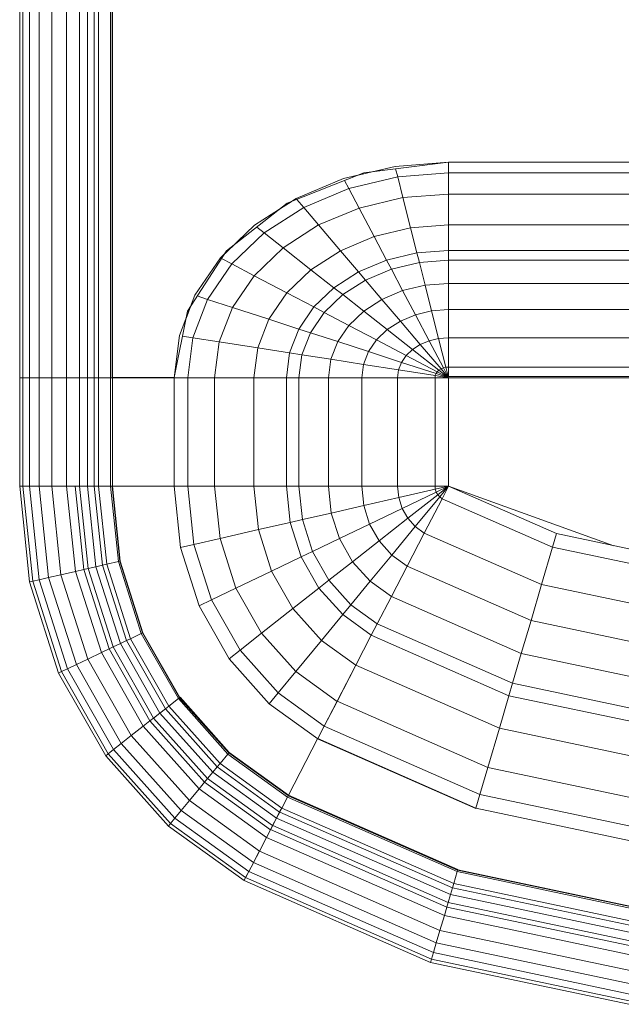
# Model space of a CAD drawing. Header units: millimetres. Extents: x -6579 to 21413, y 4748 to 42777.
# Tile 27 of 79: x 11144 to 11399, y 42128 to 42544. Entities that reach past the tile are written whole.
import ezdxf

# ---------------------------------------------------------------- set-up
doc = ezdxf.new("R2010")
doc.units = ezdxf.units.MM
doc.layers.add('M-EQPM-____-OTLN', color=50, linetype='Continuous', lineweight=20)

# ---------------------------------------------------------------- blocks, each defined once
blk = doc.blocks.new('Прямая форма - 83 new-608916-В_Этаж 03_Отопление')
at = {"layer": 'M-EQPM-____-OTLN', "color": 253}
for p, q in [((-299.99, 0), (-299.99, -183.27)), ((-291.73, 0), (-291.73, -183.27)), ((-271.3, 0), (-271.3, -183.27)), ((-268.48, 0), (-268.48, -183.27)), ((-266.64, 0), (-266.64, -183.27)), ((-261.6, 0), (-261.6, -183.27)), ((-260.87, -183.24), (-260.87, 0)), ((-298.6, 0), (-298.6, -183.27)), ((-295.82, 0), (-295.82, -183.27)), ((-286.45, 0), (-286.45, -183.27)), ((-280.15, 0), (-280.15, -183.27)), ((-274.68, 0), (-274.68, -183.27)), ((-260.84, 0), (-260.84, -183.27)), ((-163.2, -99.24), (-141.45, -94.07)), ((-118.83, -92.28), (-154.66, -96.74)), ((-141.45, -94.07), (-118.83, -92.32)), ((-141.2, -95.06), (-140.32, -98.51)), ((-21.4, -92.28), (-118.83, -92.28)), ((-118.83, -92.32), (-21.39, -92.32)), ((-118.83, -96.84), (-118.83, -92.32)), ((-118.83, -92.32), (-118.83, -96.84)), ((-154.66, -96.74), (-186.98, -109.66)), ((-183.25, -107.65), (-163.2, -99.24)), ((-140.32, -98.51), (-160.99, -103.42)), ((-150.5, -96.22), (-157.58, -97.91)), ((-118.83, -96.84), (-140.32, -98.51)), ((-140.32, -98.51), (-138.11, -107.25)), ((-21.06, -96.84), (-118.83, -96.84)), ((-118.83, -105.76), (-118.83, -96.84)), ((-118.83, -96.84), (-118.83, -105.76)), ((-160.99, -103.42), (-180.04, -111.41)), ((-162.8, -99.99), (-160.99, -103.42)), ((-160.99, -103.42), (-156.64, -111.66)), ((-200.82, -118.96), (-183.25, -107.65)), ((-182.92, -108.03), (-180.04, -111.41)), ((-138.11, -107.25), (-156.64, -111.66)), ((-118.83, -105.76), (-138.11, -107.25)), ((-138.11, -107.25), (-134.86, -120.03)), ((-18.71, -105.76), (-118.83, -105.76)), ((-118.83, -118.79), (-118.83, -105.76)), ((-118.83, -105.76), (-118.83, -118.79)), ((-186.98, -109.66), (-212.64, -129.78)), ((-180.04, -111.41), (-196.74, -122.16)), ((-185.36, -109.01), (-189.8, -111.86)), ((-180.04, -111.41), (-173.73, -118.82)), ((-156.64, -111.66), (-173.73, -118.82)), ((-156.64, -111.66), (-150.29, -123.7)), ((-215.24, -132.74), (-200.82, -118.96)), ((-199.83, -119.73), (-196.74, -122.16)), ((-173.73, -118.82), (-188.7, -128.46)), ((-173.73, -118.82), (-164.5, -129.66)), ((-134.86, -120.03), (-150.29, -123.7)), ((-118.83, -118.79), (-134.86, -120.03)), ((-134.86, -120.03), (-132.18, -130.59)), ((-16.37, -118.79), (-118.83, -118.79)), ((-118.83, -129.56), (-118.83, -118.79)), ((-118.83, -118.79), (-118.83, -129.56)), ((-196.74, -122.16), (-210.44, -135.26)), ((-196.74, -122.16), (-188.7, -128.46)), ((-150.29, -123.7), (-164.5, -129.66)), ((-150.29, -123.7), (-145.03, -133.65)), ((-209.86, -127.6), (-213.45, -131.03)), ((-188.7, -128.46), (-200.99, -140.21)), ((-188.7, -128.46), (-176.96, -137.68)), ((-212.64, -129.78), (-229.11, -155.13)), ((-225.96, -148.47), (-215.24, -132.74)), ((-164.5, -129.66), (-176.96, -137.68)), ((-164.5, -129.66), (-156.87, -138.61)), ((-132.18, -130.59), (-145.03, -133.65)), ((-118.83, -129.56), (-132.18, -130.59)), ((-132.18, -130.59), (-131.15, -134.66)), ((-15, -129.56), (-118.83, -129.56)), ((-118.83, -133.71), (-118.83, -129.56)), ((-118.83, -129.56), (-118.83, -133.71)), ((-210.44, -135.26), (-220.62, -150.2)), ((-214.73, -133.01), (-210.44, -135.26)), ((-210.44, -135.26), (-200.99, -140.21)), ((-145.03, -133.65), (-156.87, -138.61)), ((-145.03, -133.65), (-143.01, -137.48)), ((-131.15, -134.66), (-143.01, -137.48)), ((-118.83, -133.71), (-131.15, -134.66)), ((-131.15, -134.66), (-128.72, -144.27)), ((-14.47, -133.71), (-118.83, -133.71)), ((-118.83, -143.5), (-118.83, -133.71)), ((-118.83, -133.71), (-118.83, -143.5)), ((-200.99, -140.21), (-210.13, -153.61)), ((-200.99, -140.21), (-187.18, -147.45)), ((-176.96, -137.68), (-187.18, -147.45)), ((-176.96, -137.68), (-167.24, -145.29)), ((-156.87, -138.61), (-167.24, -145.29)), ((-156.87, -138.61), (-153.93, -142.06)), ((-143.01, -137.48), (-153.93, -142.06)), ((-143.01, -137.48), (-138.23, -146.53)), ((-167.24, -145.29), (-175.76, -153.43)), ((-167.24, -145.29), (-163.51, -148.22)), ((-153.93, -142.06), (-163.51, -148.22)), ((-153.93, -142.06), (-146.99, -150.2)), ((-128.72, -144.27), (-138.23, -146.53)), ((-118.83, -143.5), (-128.72, -144.27)), ((-128.72, -144.27), (-125.98, -155.06)), ((-13.23, -143.5), (-118.83, -143.5)), ((-118.83, -154.51), (-118.83, -143.5)), ((-118.83, -143.5), (-118.83, -154.51)), ((-232.55, -165.53), (-225.96, -148.47)), ((-224.98, -148.78), (-220.62, -150.2)), ((-187.18, -147.45), (-194.78, -158.6)), ((-187.18, -147.45), (-175.76, -153.43)), ((-163.51, -148.22), (-171.37, -155.74)), ((-163.51, -148.22), (-154.68, -155.15)), ((-138.23, -146.53), (-146.99, -150.2)), ((-138.23, -146.53), (-132.86, -156.7)), ((-227.69, -152.95), (-229.73, -158.23)), ((-220.62, -150.2), (-226.89, -166.41)), ((-220.62, -150.2), (-210.13, -153.61)), ((-210.13, -153.61), (-215.75, -168.15)), ((-210.13, -153.61), (-194.78, -158.6)), ((-175.76, -153.43), (-182.09, -162.72)), ((-175.76, -153.43), (-171.37, -155.74)), ((-146.99, -150.2), (-154.68, -155.15)), ((-146.99, -150.2), (-139.2, -159.35)), ((-229.11, -155.13), (-234.78, -183.24)), ((-171.37, -155.74), (-177.21, -164.3)), ((-171.37, -155.74), (-160.98, -161.18)), ((-154.68, -155.15), (-160.98, -161.18)), ((-154.68, -155.15), (-144.76, -162.93)), ((-132.86, -156.7), (-139.2, -159.35)), ((-125.98, -155.06), (-132.86, -156.7)), ((-132.86, -156.7), (-127.07, -167.67)), ((-118.83, -154.51), (-125.98, -155.06)), ((-125.98, -155.06), (-123.03, -166.71)), ((-11.83, -154.51), (-118.83, -154.51)), ((-118.83, -166.38), (-118.83, -154.51)), ((-118.83, -154.51), (-118.83, -166.38)), ((-194.78, -158.6), (-199.45, -170.69)), ((-194.78, -158.6), (-182.09, -162.72)), ((-160.98, -161.18), (-165.67, -168.05)), ((-160.98, -161.18), (-149.32, -167.29)), ((-139.2, -159.35), (-144.76, -162.93)), ((-139.2, -159.35), (-130.79, -169.23)), ((-234.78, -183.27), (-232.55, -165.53)), ((-231.25, -165.73), (-226.89, -166.41)), ((-182.09, -162.72), (-185.98, -172.79)), ((-182.09, -162.72), (-177.21, -164.3)), ((-177.21, -164.3), (-180.8, -173.6)), ((-177.21, -164.3), (-165.67, -168.05)), ((-144.76, -162.93), (-149.32, -167.29)), ((-144.76, -162.93), (-134.05, -171.33)), ((-226.89, -166.41), (-229.01, -183.27)), ((-226.89, -166.41), (-215.75, -168.15)), ((-215.75, -168.15), (-217.65, -183.27)), ((-215.75, -168.15), (-199.45, -170.69)), ((-165.67, -168.05), (-168.55, -175.51)), ((-165.67, -168.05), (-152.71, -172.26)), ((-149.32, -167.29), (-152.71, -172.26)), ((-149.32, -167.29), (-136.73, -173.89)), ((-130.79, -169.23), (-134.05, -171.33)), ((-127.07, -167.67), (-130.79, -169.23)), ((-130.79, -169.23), (-122.01, -179.53)), ((-123.03, -166.71), (-127.07, -167.67)), ((-127.07, -167.67), (-121.02, -179.12)), ((-118.83, -166.38), (-123.03, -166.71)), ((-123.03, -166.71), (-119.94, -178.86)), ((-9.11, -166.38), (-118.83, -166.38)), ((-118.83, -178.78), (-118.83, -166.38)), ((-118.83, -166.38), (-118.83, -178.78)), ((-199.45, -170.69), (-201.03, -183.27)), ((-199.45, -170.69), (-185.98, -172.79)), ((-185.98, -172.79), (-187.3, -183.27)), ((-185.98, -172.79), (-180.8, -173.6)), ((-180.8, -173.6), (-182.02, -183.27)), ((-180.8, -173.6), (-168.55, -175.51)), ((-152.71, -172.26), (-154.8, -177.66)), ((-152.71, -172.26), (-138.72, -176.81)), ((-136.73, -173.89), (-138.72, -176.81)), ((-134.05, -171.33), (-136.73, -173.89)), ((-136.73, -173.89), (-123.59, -180.77)), ((-134.05, -171.33), (-122.88, -180.09)), ((-168.55, -175.51), (-169.53, -183.27)), ((-168.55, -175.51), (-154.8, -177.66)), ((-154.8, -177.66), (-155.5, -183.27)), ((-154.8, -177.66), (-139.94, -179.98)), ((-138.72, -176.81), (-139.94, -179.98)), ((-138.72, -176.81), (-124.12, -181.55)), ((-139.94, -179.98), (-140.36, -183.27)), ((-139.94, -179.98), (-124.45, -182.4)), ((-124.45, -182.4), (-124.56, -183.27)), ((-124.12, -181.55), (-124.45, -182.4)), ((-124.45, -182.4), (-118.83, -183.27)), ((-123.59, -180.77), (-124.12, -181.55)), ((-124.12, -181.55), (-118.83, -183.27)), ((-122.88, -180.09), (-123.59, -180.77)), ((-123.59, -180.77), (-118.83, -183.27)), ((-122.01, -179.53), (-122.88, -180.09)), ((-122.88, -180.09), (-118.83, -183.27)), ((-121.02, -179.12), (-122.01, -179.53)), ((-122.01, -179.53), (-118.83, -183.27)), ((-119.94, -178.86), (-121.02, -179.12)), ((-121.02, -179.12), (-118.83, -183.27)), ((-118.83, -178.78), (-119.94, -178.86)), ((-119.94, -178.86), (-118.83, -183.27)), ((118.83, -178.78), (-118.83, -178.78)), ((-118.83, -182.73), (-118.83, -178.78)), ((-118.83, -178.78), (-118.83, -182.73)), ((-118.83, -182.73), (-5.2, -182.73)), ((-298.6, -183.27), (-299.99, -183.27)), ((-299.99, -183.27), (-299.99, -229.09)), ((-299.99, -183.27), (-298.6, -183.27)), ((-295.82, -183.27), (-298.6, -183.27)), ((-298.6, -183.27), (-298.6, -229.09)), ((-298.6, -183.27), (-295.82, -183.27)), ((-291.73, -183.27), (-295.82, -183.27)), ((-295.82, -183.27), (-295.82, -229.09)), ((-295.82, -183.27), (-291.73, -183.27)), ((-286.45, -183.27), (-291.73, -183.27)), ((-291.73, -183.27), (-291.73, -229.09)), ((-291.73, -183.27), (-286.45, -183.27)), ((-280.15, -183.27), (-286.45, -183.27)), ((-286.45, -183.27), (-286.45, -229.09)), ((-286.45, -183.27), (-280.15, -183.27)), ((-276.59, -183.27), (-280.15, -183.27)), ((-280.15, -183.27), (-280.15, -229.09)), ((-280.15, -183.27), (-276.59, -183.27)), ((-274.68, -183.27), (-276.59, -183.27)), ((-276.59, -183.27), (-274.68, -183.27)), ((-271.3, -183.27), (-274.68, -183.27)), ((-274.68, -183.27), (-274.68, -229.09)), ((-274.68, -183.27), (-271.3, -183.27)), ((-268.48, -183.27), (-271.3, -183.27)), ((-271.3, -183.27), (-271.3, -229.09)), ((-271.3, -183.27), (-268.48, -183.27)), ((-266.64, -183.27), (-268.48, -183.27)), ((-268.48, -183.27), (-268.48, -229.09)), ((-268.48, -183.27), (-266.64, -183.27)), ((-261.6, -183.27), (-266.64, -183.27)), ((-266.64, -183.27), (-266.64, -229.09)), ((-266.64, -183.27), (-261.6, -183.27)), ((-260.87, -183.27), (-261.6, -183.27)), ((-261.6, -183.27), (-261.6, -229.09)), ((-261.6, -183.27), (-260.87, -183.27)), ((-234.78, -183.24), (-260.84, -183.24)), ((-260.84, -183.27), (-260.84, -229.09)), ((-260.84, -183.27), (-234.78, -183.27)), ((-234.78, -183.27), (-234.78, -229.09)), ((-234.78, -183.27), (-229.01, -183.27)), ((-229.01, -183.27), (-234.78, -183.27)), ((-229.01, -183.27), (-229.01, -229.09)), ((-229.01, -183.27), (-217.65, -183.27)), ((-217.65, -183.27), (-229.01, -183.27)), ((-217.65, -183.27), (-217.65, -229.09)), ((-217.65, -183.27), (-201.03, -183.27)), ((-201.03, -183.27), (-217.65, -183.27)), ((-201.03, -183.27), (-201.03, -229.09)), ((-201.03, -183.27), (-187.3, -183.27)), ((-187.3, -183.27), (-201.03, -183.27)), ((-187.3, -183.27), (-187.3, -229.09)), ((-187.3, -183.27), (-182.02, -183.27)), ((-182.02, -183.27), (-187.3, -183.27)), ((-182.02, -183.27), (-182.02, -229.09)), ((-182.02, -183.27), (-169.53, -183.27)), ((-169.53, -183.27), (-182.02, -183.27)), ((-169.53, -183.27), (-169.53, -229.09)), ((-169.53, -183.27), (-155.5, -183.27)), ((-155.5, -183.27), (-169.53, -183.27)), ((-155.5, -183.27), (-155.5, -229.09)), ((-155.5, -183.27), (-140.36, -183.27)), ((-140.36, -183.27), (-155.5, -183.27)), ((-140.36, -183.27), (-140.36, -229.09)), ((-140.36, -183.27), (-124.56, -183.27)), ((-124.56, -183.27), (-140.36, -183.27)), ((-124.56, -183.27), (-124.56, -229.09)), ((-124.56, -183.27), (-118.83, -183.27)), ((-118.83, -183.27), (-124.56, -183.27)), ((-118.83, -183.27), (-118.83, -229.07)), ((-7.32, -183.27), (-118.83, -183.27)), ((-118.83, -229.07), (-118.83, -183.27)), ((-298.6, -229.09), (-299.99, -229.09)), ((-299.99, -229.09), (-295.83, -269.46)), ((-299.99, -229.09), (-298.6, -229.09)), ((-299.99, -229.09), (-295.83, -269.46)), ((-295.82, -229.09), (-298.6, -229.09)), ((-298.6, -229.09), (-294.47, -269.15)), ((-298.6, -229.09), (-295.82, -229.09)), ((-298.6, -229.09), (-294.47, -269.15)), ((-291.73, -229.09), (-295.82, -229.09)), ((-295.82, -229.09), (-291.75, -268.53)), ((-295.82, -229.09), (-291.73, -229.09)), ((-295.82, -229.09), (-291.75, -268.53)), ((-286.45, -229.09), (-291.73, -229.09)), ((-291.73, -229.09), (-287.76, -267.61)), ((-291.73, -229.09), (-286.45, -229.09)), ((-291.73, -229.09), (-287.76, -267.61)), ((-280.15, -229.09), (-286.45, -229.09)), ((-286.45, -229.09), (-282.6, -266.44)), ((-286.45, -229.09), (-280.15, -229.09)), ((-286.45, -229.09), (-282.6, -266.44)), ((-276.59, -229.09), (-280.15, -229.09)), ((-280.15, -229.09), (-276.45, -265.04)), ((-280.15, -229.09), (-276.59, -229.09)), ((-280.15, -229.09), (-276.45, -265.04)), ((-274.68, -229.09), (-276.59, -229.09)), ((-276.59, -229.09), (-272.96, -264.24)), ((-276.59, -229.09), (-274.68, -229.09)), ((-276.59, -229.09), (-272.96, -264.24)), ((-271.3, -229.09), (-274.68, -229.09)), ((-274.68, -229.09), (-271.1, -263.82)), ((-274.68, -229.09), (-271.3, -229.09)), ((-274.68, -229.09), (-271.1, -263.82)), ((-268.48, -229.09), (-271.3, -229.09)), ((-271.3, -229.09), (-267.8, -263.06)), ((-271.3, -229.09), (-268.48, -229.09)), ((-271.3, -229.09), (-267.8, -263.06)), ((-266.64, -229.09), (-268.48, -229.09)), ((-268.48, -229.09), (-265.04, -262.43)), ((-268.48, -229.09), (-266.64, -229.09)), ((-268.48, -229.09), (-265.04, -262.43)), ((-261.6, -229.09), (-266.64, -229.09)), ((-266.64, -229.09), (-263.25, -262.03)), ((-266.64, -229.09), (-261.6, -229.09)), ((-266.64, -229.09), (-263.25, -262.03)), ((-261.6, -229.09), (-258.32, -260.9)), ((-261.6, -229.09), (-260.97, -229.09)), ((-261.6, -229.09), (-258.32, -260.9)), ((-260.97, -229.09), (-257.71, -260.76)), ((-260.97, -229.09), (-260.84, -229.09)), ((-260.97, -229.09), (-257.71, -260.76)), ((-234.78, -229.09), (-260.84, -229.09)), ((-260.71, -229.09), (-260.84, -229.09)), ((-257.58, -260.73), (-260.84, -229.09)), ((-260.84, -229.09), (-257.58, -260.73)), ((-234.91, -229.09), (-260.71, -229.09)), ((-234.91, -229.09), (-234.78, -229.09)), ((-229.01, -229.09), (-234.78, -229.09)), ((-234.78, -229.09), (-229.01, -229.09)), ((-234.78, -229.09), (-232.12, -254.93)), ((-232.12, -254.93), (-234.78, -229.09)), ((-217.65, -229.09), (-229.01, -229.09)), ((-229.01, -229.09), (-226.48, -253.64)), ((-229.01, -229.09), (-217.65, -229.09)), ((-229.01, -229.09), (-226.48, -253.64)), ((-201.03, -229.09), (-217.65, -229.09)), ((-217.65, -229.09), (-215.38, -251.11)), ((-217.65, -229.09), (-201.03, -229.09)), ((-217.65, -229.09), (-215.38, -251.11)), ((-187.3, -229.09), (-201.03, -229.09)), ((-201.03, -229.09), (-199.15, -247.41)), ((-201.03, -229.09), (-187.3, -229.09)), ((-201.03, -229.09), (-199.15, -247.41)), ((-182.02, -229.09), (-187.3, -229.09)), ((-187.3, -229.09), (-185.73, -244.35)), ((-187.3, -229.09), (-182.02, -229.09)), ((-187.3, -229.09), (-185.73, -244.35)), ((-169.53, -229.09), (-182.02, -229.09)), ((-182.02, -229.09), (-180.56, -243.17)), ((-182.02, -229.09), (-169.53, -229.09)), ((-182.02, -229.09), (-180.56, -243.17)), ((-155.5, -229.09), (-169.53, -229.09)), ((-169.53, -229.09), (-168.36, -240.39)), ((-169.53, -229.09), (-155.5, -229.09)), ((-169.53, -229.09), (-168.36, -240.39)), ((-140.36, -229.09), (-155.5, -229.09)), ((-155.5, -229.09), (-154.66, -237.26)), ((-155.5, -229.09), (-140.36, -229.09)), ((-155.5, -229.09), (-154.66, -237.26)), ((-124.56, -229.09), (-140.36, -229.09)), ((-140.36, -229.09), (-139.86, -233.89)), ((-140.36, -229.09), (-124.56, -229.09)), ((-140.36, -229.09), (-139.86, -233.89)), ((-139.86, -233.89), (-124.43, -230.37)), ((-139.86, -233.89), (-124.43, -230.37)), ((-138.4, -238.46), (-124.04, -231.59)), ((-138.4, -238.46), (-124.04, -231.59)), ((-136.04, -242.61), (-123.41, -232.69)), ((-136.04, -242.61), (-123.41, -232.69)), ((-118.83, -229.09), (-124.56, -229.09)), ((-118.83, -229.09), (-124.56, -229.09)), ((-124.56, -229.09), (-124.43, -230.37)), ((-124.56, -229.09), (-124.43, -230.37)), ((-118.83, -229.09), (-124.43, -230.37)), ((-118.83, -229.09), (-124.43, -230.37)), ((-124.43, -230.37), (-124.04, -231.59)), ((-124.43, -230.37), (-124.04, -231.59)), ((-118.83, -229.09), (-124.04, -231.59)), ((-118.83, -229.09), (-124.04, -231.59)), ((-124.04, -231.59), (-123.41, -232.69)), ((-124.04, -231.59), (-123.41, -232.69)), ((-118.83, -229.09), (-123.41, -232.69)), ((-118.83, -229.09), (-123.41, -232.69)), ((-123.41, -232.69), (-122.57, -233.63)), ((-123.41, -232.69), (-122.57, -233.63)), ((-118.83, -229.09), (-122.57, -233.63)), ((-118.83, -229.09), (-122.57, -233.63)), ((-121.57, -234.34), (-118.85, -229.09)), ((-118.83, -229.09), (-121.56, -234.36)), ((-118.83, -229.07), (-73.23, -249.09)), ((-49.02, -254.19), (-118.83, -229.09)), ((-154.66, -237.26), (-139.86, -233.89)), ((-154.66, -237.26), (-139.86, -233.89)), ((-139.86, -233.89), (-138.4, -238.46)), ((-139.86, -233.89), (-138.4, -238.46)), ((-132.89, -246.14), (-122.57, -233.63)), ((-132.89, -246.14), (-122.57, -233.63)), ((-129.1, -248.85), (-121.57, -234.34)), ((-129.09, -248.88), (-121.56, -234.36)), ((-122.57, -233.63), (-121.56, -234.36)), ((-122.57, -233.63), (-121.56, -234.36)), ((-121.57, -234.34), (-74.91, -254.82)), ((-121.57, -234.34), (-74.91, -254.82)), ((-180.56, -243.17), (-168.36, -240.39)), ((-180.56, -243.17), (-168.36, -240.39)), ((-168.36, -240.39), (-154.66, -237.26)), ((-168.36, -240.39), (-154.66, -237.26)), ((-168.36, -240.39), (-164.92, -251.17)), ((-168.36, -240.39), (-164.92, -251.17)), ((-154.66, -237.26), (-152.17, -245.06)), ((-154.66, -237.26), (-152.17, -245.06)), ((-152.17, -245.06), (-138.4, -238.46)), ((-152.17, -245.06), (-138.4, -238.46)), ((-138.4, -238.46), (-136.04, -242.61)), ((-138.4, -238.46), (-136.04, -242.61)), ((-199.15, -247.41), (-185.73, -244.35)), ((-199.15, -247.41), (-185.73, -244.35)), ((-185.73, -244.35), (-180.56, -243.17)), ((-185.73, -244.35), (-180.56, -243.17)), ((-185.73, -244.35), (-181.08, -258.9)), ((-185.73, -244.35), (-181.08, -258.9)), ((-180.56, -243.17), (-176.28, -256.6)), ((-180.56, -243.17), (-176.28, -256.6)), ((-164.92, -251.17), (-152.17, -245.06)), ((-164.92, -251.17), (-152.17, -245.06)), ((-152.17, -245.06), (-148.15, -252.12)), ((-152.17, -245.06), (-148.15, -252.12)), ((-148.15, -252.12), (-136.04, -242.61)), ((-148.15, -252.12), (-136.04, -242.61)), ((-136.04, -242.61), (-132.89, -246.14)), ((-136.04, -242.61), (-132.89, -246.14)), ((-215.38, -251.11), (-199.15, -247.41)), ((-215.38, -251.11), (-199.15, -247.41)), ((-199.15, -247.41), (-193.57, -264.88)), ((-199.15, -247.41), (-193.57, -264.88)), ((-142.78, -258.12), (-132.89, -246.14)), ((-142.78, -258.12), (-132.89, -246.14)), ((-136.32, -262.77), (-129.1, -248.85)), ((-136.31, -262.79), (-129.09, -248.88)), ((-132.89, -246.14), (-129.09, -248.88)), ((-132.89, -246.14), (-129.09, -248.88)), ((-129.1, -248.85), (-79.55, -270.61)), ((-129.1, -248.85), (-79.55, -270.61)), ((-74.91, -254.82), (-73.23, -249.09)), ((-74.91, -254.82), (-73.23, -249.09)), ((-73.23, -249.09), (-24.73, -259.3)), ((-226.48, -253.64), (-215.38, -251.11)), ((-226.48, -253.64), (-215.38, -251.11)), ((-215.38, -251.11), (-208.67, -272.12)), ((-215.38, -251.11), (-208.67, -272.12)), ((-176.28, -256.6), (-164.92, -251.17)), ((-176.28, -256.6), (-164.92, -251.17)), ((-164.92, -251.17), (-159.36, -260.93)), ((-164.92, -251.17), (-159.36, -260.93)), ((-159.36, -260.93), (-148.15, -252.12)), ((-159.36, -260.93), (-148.15, -252.12)), ((-148.15, -252.12), (-142.78, -258.12)), ((-148.15, -252.12), (-142.78, -258.12)), ((-232.12, -254.93), (-226.48, -253.64)), ((-232.12, -254.93), (-226.48, -253.64)), ((-232.12, -254.93), (-224.25, -279.58)), ((-224.25, -279.58), (-232.12, -254.93)), ((-226.48, -253.64), (-219, -277.06)), ((-226.48, -253.64), (-219, -277.06)), ((-181.08, -258.9), (-176.28, -256.6)), ((-181.08, -258.9), (-176.28, -256.6)), ((-176.28, -256.6), (-169.35, -268.77)), ((-176.28, -256.6), (-169.35, -268.77)), ((-79.55, -270.61), (-74.91, -254.82)), ((-79.55, -270.61), (-74.91, -254.82)), ((-74.91, -254.82), (-25.3, -265.27)), ((-74.91, -254.82), (-25.3, -265.27)), ((-263.25, -262.03), (-258.32, -260.9)), ((-263.25, -262.03), (-258.32, -260.9)), ((-258.32, -260.9), (-257.71, -260.76)), ((-258.32, -260.9), (-257.71, -260.76)), ((-258.32, -260.9), (-248.63, -291.25)), ((-258.32, -260.9), (-248.63, -291.25)), ((-257.71, -260.76), (-257.58, -260.73)), ((-257.71, -260.76), (-257.58, -260.73)), ((-257.71, -260.76), (-248.06, -290.98)), ((-257.71, -260.76), (-248.06, -290.98)), ((-247.94, -290.92), (-257.58, -260.73)), ((-257.58, -260.73), (-247.94, -290.92)), ((-193.57, -264.88), (-181.08, -258.9)), ((-193.57, -264.88), (-181.08, -258.9)), ((-181.08, -258.9), (-173.57, -272.09)), ((-181.08, -258.9), (-173.57, -272.09)), ((-169.35, -268.77), (-159.36, -260.93)), ((-169.35, -268.77), (-159.36, -260.93)), ((-159.36, -260.93), (-151.94, -269.23)), ((-159.36, -260.93), (-151.94, -269.23)), ((-151.94, -269.23), (-142.78, -258.12)), ((-151.94, -269.23), (-142.78, -258.12)), ((-142.78, -258.12), (-136.31, -262.79)), ((-142.78, -258.12), (-136.31, -262.79)), ((-282.6, -266.44), (-276.45, -265.04)), ((-282.6, -266.44), (-276.45, -265.04)), ((-276.45, -265.04), (-272.96, -264.24)), ((-276.45, -265.04), (-272.96, -264.24)), ((-276.45, -265.04), (-265.5, -299.33)), ((-276.45, -265.04), (-265.5, -299.33)), ((-272.96, -264.24), (-271.1, -263.82)), ((-272.96, -264.24), (-271.1, -263.82)), ((-272.96, -264.24), (-262.26, -297.78)), ((-272.96, -264.24), (-262.26, -297.78)), ((-271.1, -263.82), (-267.8, -263.06)), ((-271.1, -263.82), (-267.8, -263.06)), ((-271.1, -263.82), (-260.52, -296.94)), ((-271.1, -263.82), (-260.52, -296.94)), ((-267.8, -263.06), (-265.04, -262.43)), ((-267.8, -263.06), (-265.04, -262.43)), ((-267.8, -263.06), (-257.45, -295.47)), ((-267.8, -263.06), (-257.45, -295.47)), ((-265.04, -262.43), (-263.25, -262.03)), ((-265.04, -262.43), (-263.25, -262.03)), ((-265.04, -262.43), (-254.88, -294.24)), ((-265.04, -262.43), (-254.88, -294.24)), ((-263.25, -262.03), (-253.22, -293.45)), ((-263.25, -262.03), (-253.22, -293.45)), ((-208.67, -272.12), (-193.57, -264.88)), ((-208.67, -272.12), (-193.57, -264.88)), ((-193.57, -264.88), (-184.55, -280.71)), ((-193.57, -264.88), (-184.55, -280.71)), ((-143.01, -275.66), (-136.32, -262.77)), ((-143, -275.69), (-136.31, -262.79)), ((-136.32, -262.77), (-84, -285.74)), ((-136.32, -262.77), (-84, -285.74)), ((-295.83, -269.46), (-294.47, -269.15)), ((-295.83, -269.46), (-294.47, -269.15)), ((-295.83, -269.46), (-283.54, -307.97)), ((-295.83, -269.46), (-283.54, -307.97)), ((-294.47, -269.15), (-291.75, -268.53)), ((-294.47, -269.15), (-291.75, -268.53)), ((-294.47, -269.15), (-282.27, -307.36)), ((-294.47, -269.15), (-282.27, -307.36)), ((-291.75, -268.53), (-287.76, -267.61)), ((-291.75, -268.53), (-287.76, -267.61)), ((-291.75, -268.53), (-279.74, -306.15)), ((-291.75, -268.53), (-279.74, -306.15)), ((-287.76, -267.61), (-282.6, -266.44)), ((-287.76, -267.61), (-282.6, -266.44)), ((-287.76, -267.61), (-276.02, -304.37)), ((-287.76, -267.61), (-276.02, -304.37)), ((-282.6, -266.44), (-271.23, -302.07)), ((-282.6, -266.44), (-271.23, -302.07)), ((-173.57, -272.09), (-169.35, -268.77)), ((-173.57, -272.09), (-169.35, -268.77)), ((-169.35, -268.77), (-160.1, -279.12)), ((-169.35, -268.77), (-160.1, -279.12)), ((-160.1, -279.12), (-151.94, -269.23)), ((-160.1, -279.12), (-151.94, -269.23)), ((-151.94, -269.23), (-143, -275.69)), ((-151.94, -269.23), (-143, -275.69)), ((-219, -277.06), (-208.67, -272.12)), ((-219, -277.06), (-208.67, -272.12)), ((-208.67, -272.12), (-197.84, -291.15)), ((-208.67, -272.12), (-197.84, -291.15)), ((-184.55, -280.71), (-173.57, -272.09)), ((-184.55, -280.71), (-173.57, -272.09)), ((-173.57, -272.09), (-163.55, -283.3)), ((-173.57, -272.09), (-163.55, -283.3)), ((-84, -285.74), (-79.55, -270.61)), ((-84, -285.74), (-79.55, -270.61)), ((-79.55, -270.61), (-26.87, -281.7)), ((-79.55, -270.61), (-26.87, -281.7)), ((-224.25, -279.58), (-219, -277.06)), ((-224.25, -279.58), (-219, -277.06)), ((-219, -277.06), (-206.92, -298.28)), ((-219, -277.06), (-206.92, -298.28)), ((-148.97, -287.14), (-143.01, -275.66)), ((-148.95, -287.16), (-143, -275.69)), ((-143.01, -275.66), (-88.12, -299.76)), ((-143.01, -275.66), (-88.12, -299.76)), ((-224.25, -279.58), (-211.54, -301.9)), ((-211.54, -301.9), (-224.25, -279.58)), ((-197.84, -291.15), (-184.55, -280.71)), ((-197.84, -291.15), (-184.55, -280.71)), ((-184.55, -280.71), (-172.52, -294.17)), ((-184.55, -280.71), (-172.52, -294.17)), ((-163.55, -283.3), (-160.1, -279.12)), ((-163.55, -283.3), (-160.1, -279.12)), ((-160.1, -279.12), (-148.95, -287.16)), ((-160.1, -279.12), (-148.95, -287.16)), ((-172.52, -294.17), (-163.55, -283.3)), ((-172.52, -294.17), (-163.55, -283.3)), ((-163.55, -283.3), (-151.47, -292.02)), ((-163.55, -283.3), (-151.47, -292.02)), ((-88.12, -299.76), (-84, -285.74)), ((-88.12, -299.76), (-84, -285.74)), ((-84, -285.74), (-28.37, -297.46)), ((-84, -285.74), (-28.37, -297.46)), ((-248.06, -290.98), (-247.94, -290.92)), ((-248.06, -290.98), (-247.94, -290.92)), ((-247.94, -290.92), (-232.37, -318.27)), ((-247.94, -290.92), (-232.37, -318.27)), ((-151.49, -291.99), (-148.97, -287.14)), ((-151.47, -292.02), (-148.95, -287.16)), ((-148.97, -287.14), (-91.79, -312.24)), ((-148.97, -287.14), (-91.79, -312.24)), ((-257.45, -295.47), (-254.88, -294.24)), ((-257.45, -295.47), (-254.88, -294.24)), ((-254.88, -294.24), (-253.22, -293.45)), ((-254.88, -294.24), (-253.22, -293.45)), ((-254.88, -294.24), (-238.47, -323.06)), ((-254.88, -294.24), (-238.47, -323.06)), ((-253.22, -293.45), (-248.63, -291.25)), ((-253.22, -293.45), (-248.63, -291.25)), ((-253.22, -293.45), (-237.01, -321.91)), ((-253.22, -293.45), (-237.01, -321.91)), ((-248.63, -291.25), (-248.06, -290.98)), ((-248.63, -291.25), (-248.06, -290.98)), ((-248.63, -291.25), (-232.98, -318.74)), ((-248.63, -291.25), (-232.98, -318.74)), ((-248.06, -290.98), (-232.48, -318.35)), ((-248.06, -290.98), (-232.48, -318.35)), ((-206.92, -298.28), (-197.84, -291.15)), ((-206.92, -298.28), (-197.84, -291.15)), ((-197.84, -291.15), (-183.37, -307.32)), ((-197.84, -291.15), (-183.37, -307.32)), ((-183.37, -307.32), (-172.52, -294.17)), ((-183.37, -307.32), (-172.52, -294.17)), ((-172.52, -294.17), (-158.02, -304.64)), ((-172.52, -294.17), (-158.02, -304.64)), ((-158.03, -304.61), (-151.49, -291.99)), ((-158.02, -304.64), (-151.47, -292.02)), ((-151.49, -291.99), (-93.35, -317.52)), ((-151.49, -291.99), (-93.35, -317.52)), ((-265.5, -299.33), (-262.26, -297.78)), ((-265.5, -299.33), (-262.26, -297.78)), ((-262.26, -297.78), (-260.52, -296.94)), ((-262.26, -297.78), (-260.52, -296.94)), ((-262.26, -297.78), (-244.96, -328.16)), ((-262.26, -297.78), (-244.96, -328.16)), ((-260.52, -296.94), (-257.45, -295.47)), ((-260.52, -296.94), (-257.45, -295.47)), ((-260.52, -296.94), (-243.43, -326.96)), ((-260.52, -296.94), (-243.43, -326.96)), ((-257.45, -295.47), (-240.73, -324.84)), ((-257.45, -295.47), (-240.73, -324.84)), ((-211.54, -301.9), (-206.92, -298.28)), ((-211.54, -301.9), (-206.92, -298.28)), ((-206.92, -298.28), (-190.79, -316.32)), ((-206.92, -298.28), (-190.79, -316.32)), ((-276.02, -304.37), (-271.23, -302.07)), ((-276.02, -304.37), (-271.23, -302.07)), ((-271.23, -302.07), (-265.5, -299.33)), ((-271.23, -302.07), (-265.5, -299.33)), ((-271.23, -302.07), (-252.85, -334.35)), ((-271.23, -302.07), (-252.85, -334.35)), ((-265.5, -299.33), (-247.81, -330.39)), ((-265.5, -299.33), (-247.81, -330.39)), ((-211.54, -301.9), (-194.56, -320.89)), ((-194.56, -320.89), (-211.54, -301.9)), ((-91.79, -312.24), (-88.12, -299.76)), ((-91.79, -312.24), (-88.12, -299.76)), ((-88.12, -299.76), (-29.77, -312.05)), ((-88.12, -299.76), (-29.77, -312.05)), ((-283.54, -307.97), (-282.27, -307.36)), ((-283.54, -307.97), (-282.27, -307.36)), ((-282.27, -307.36), (-279.74, -306.15)), ((-282.27, -307.36), (-279.74, -306.15)), ((-282.27, -307.36), (-262.56, -341.98)), ((-282.27, -307.36), (-262.56, -341.98)), ((-279.74, -306.15), (-276.02, -304.37)), ((-279.74, -306.15), (-276.02, -304.37)), ((-279.74, -306.15), (-260.34, -340.23)), ((-279.74, -306.15), (-260.34, -340.23)), ((-276.02, -304.37), (-257.07, -337.66)), ((-276.02, -304.37), (-257.07, -337.66)), ((-190.79, -316.32), (-183.37, -307.32)), ((-190.79, -316.32), (-183.37, -307.32)), ((-183.37, -307.32), (-165.94, -319.91)), ((-183.37, -307.32), (-165.94, -319.91)), ((-165.95, -319.88), (-158.03, -304.61)), ((-165.94, -319.91), (-158.02, -304.64)), ((-158.03, -304.61), (-97.38, -331.24)), ((-158.03, -304.61), (-97.38, -331.24)), ((-283.54, -307.97), (-263.67, -342.85)), ((-283.54, -307.97), (-263.67, -342.85)), ((-93.35, -317.52), (-91.79, -312.24)), ((-93.35, -317.52), (-91.79, -312.24)), ((-91.79, -312.24), (-31, -325.04)), ((-91.79, -312.24), (-31, -325.04)), ((-237.01, -321.91), (-232.98, -318.74)), ((-237.01, -321.91), (-232.98, -318.74)), ((-232.98, -318.74), (-232.48, -318.35)), ((-232.98, -318.74), (-232.48, -318.35)), ((-232.98, -318.74), (-212.08, -342.12)), ((-232.98, -318.74), (-212.08, -342.12)), ((-232.48, -318.35), (-232.37, -318.27)), ((-232.48, -318.35), (-232.37, -318.27)), ((-232.48, -318.35), (-211.67, -341.62)), ((-232.48, -318.35), (-211.67, -341.62)), ((-232.27, -318.19), (-232.37, -318.27)), ((-232.37, -318.27), (-232.27, -318.19)), ((-232.37, -318.27), (-211.59, -341.52)), ((-232.37, -318.27), (-211.59, -341.52)), ((-211.5, -341.42), (-232.27, -318.19)), ((-232.27, -318.19), (-211.5, -341.42)), ((-194.56, -320.89), (-190.79, -316.32)), ((-194.56, -320.89), (-190.79, -316.32)), ((-190.79, -316.32), (-171.36, -330.35)), ((-190.79, -316.32), (-171.36, -330.35)), ((-171.37, -330.33), (-165.95, -319.88)), ((-171.36, -330.35), (-165.94, -319.91)), ((-165.95, -319.88), (-102.26, -347.85)), ((-165.95, -319.88), (-102.26, -347.85)), ((-97.38, -331.24), (-93.35, -317.52)), ((-97.38, -331.24), (-93.35, -317.52)), ((-93.35, -317.52), (-31.53, -330.54)), ((-93.35, -317.52), (-31.53, -330.54)), ((-240.73, -324.84), (-238.47, -323.06)), ((-240.73, -324.84), (-238.47, -323.06)), ((-238.47, -323.06), (-237.01, -321.91)), ((-238.47, -323.06), (-237.01, -321.91)), ((-238.47, -323.06), (-216.57, -347.56)), ((-238.47, -323.06), (-216.57, -347.56)), ((-237.01, -321.91), (-215.37, -346.11)), ((-237.01, -321.91), (-215.37, -346.11)), ((-194.56, -320.89), (-174.11, -335.65)), ((-194.56, -320.89), (-174.11, -335.65)), ((-247.81, -330.39), (-244.96, -328.16)), ((-247.81, -330.39), (-244.96, -328.16)), ((-244.96, -328.16), (-243.43, -326.96)), ((-244.96, -328.16), (-243.43, -326.96)), ((-244.96, -328.16), (-221.87, -353.98)), ((-244.96, -328.16), (-221.87, -353.98)), ((-243.43, -326.96), (-240.73, -324.84)), ((-243.43, -326.96), (-240.73, -324.84)), ((-243.43, -326.96), (-220.62, -352.47)), ((-243.43, -326.96), (-220.62, -352.47)), ((-240.73, -324.84), (-218.42, -349.8)), ((-240.73, -324.84), (-218.42, -349.8)), ((-252.85, -334.35), (-247.81, -330.39)), ((-252.85, -334.35), (-247.81, -330.39)), ((-247.81, -330.39), (-224.2, -356.81)), ((-247.81, -330.39), (-224.2, -356.81)), ((-174.12, -335.63), (-171.37, -330.33)), ((-171.37, -330.33), (-105.6, -359.2)), ((-171.37, -330.33), (-105.6, -359.2)), ((-102.26, -347.85), (-97.38, -331.24)), ((-102.26, -347.85), (-97.38, -331.24)), ((-97.38, -331.24), (-32.89, -344.83)), ((-97.38, -331.24), (-32.89, -344.83)), ((-257.07, -337.66), (-252.85, -334.35)), ((-257.07, -337.66), (-252.85, -334.35)), ((-252.85, -334.35), (-228.31, -361.79)), ((-252.85, -334.35), (-228.31, -361.79)), ((-186.5, -359.48), (-174.19, -335.75)), ((-174.17, -335.77), (-186.47, -359.48)), ((-174.19, -335.75), (-174.12, -335.63)), ((-107.33, -365.1), (-174.19, -335.75)), ((-174.19, -335.75), (-107.33, -365.1)), ((-174.17, -335.77), (-174.11, -335.65)), ((-174.12, -335.63), (-107.3, -364.97)), ((-174.12, -335.63), (-107.3, -364.97)), ((-262.56, -341.98), (-260.34, -340.23)), ((-262.56, -341.98), (-260.34, -340.23)), ((-260.34, -340.23), (-257.07, -337.66)), ((-260.34, -340.23), (-257.07, -337.66)), ((-260.34, -340.23), (-234.43, -369.21)), ((-260.34, -340.23), (-234.43, -369.21)), ((-257.07, -337.66), (-231.76, -365.97)), ((-257.07, -337.66), (-231.76, -365.97)), ((-263.67, -342.85), (-262.56, -341.98)), ((-263.67, -342.85), (-262.56, -341.98)), ((-263.67, -342.85), (-237.16, -372.51)), ((-263.67, -342.85), (-237.16, -372.51)), ((-262.56, -341.98), (-236.25, -371.41)), ((-262.56, -341.98), (-236.25, -371.41)), ((-215.37, -346.11), (-212.08, -342.12)), ((-215.37, -346.11), (-212.08, -342.12)), ((-212.08, -342.12), (-211.67, -341.62)), ((-212.08, -342.12), (-211.67, -341.62)), ((-212.08, -342.12), (-186.91, -360.29)), ((-212.08, -342.12), (-186.91, -360.29)), ((-211.67, -341.62), (-211.59, -341.52)), ((-211.67, -341.62), (-211.59, -341.52)), ((-211.67, -341.62), (-186.62, -359.7)), ((-211.67, -341.62), (-186.62, -359.7)), ((-211.59, -341.52), (-211.5, -341.42)), ((-211.59, -341.52), (-211.5, -341.42)), ((-211.59, -341.52), (-186.56, -359.58)), ((-211.59, -341.52), (-186.56, -359.58)), ((-211.5, -341.42), (-186.47, -359.48)), ((-211.5, -341.42), (-186.47, -359.48)), ((-218.42, -349.8), (-216.57, -347.56)), ((-218.42, -349.8), (-216.57, -347.56)), ((-216.57, -347.56), (-215.37, -346.11)), ((-216.57, -347.56), (-215.37, -346.11)), ((-216.57, -347.56), (-190.19, -366.61)), ((-216.57, -347.56), (-190.19, -366.61)), ((-215.37, -346.11), (-189.31, -364.92)), ((-215.37, -346.11), (-189.31, -364.92)), ((-105.6, -359.2), (-102.26, -347.85)), ((-105.6, -359.2), (-102.26, -347.85)), ((-102.26, -347.85), (-34.54, -362.11)), ((-102.26, -347.85), (-34.54, -362.11)), ((-221.87, -353.98), (-220.62, -352.47)), ((-221.87, -353.98), (-220.62, -352.47)), ((-220.62, -352.47), (-218.42, -349.8)), ((-220.62, -352.47), (-218.42, -349.8)), ((-220.62, -352.47), (-193.14, -372.31)), ((-220.62, -352.47), (-193.14, -372.31)), ((-218.42, -349.8), (-191.53, -369.2)), ((-218.42, -349.8), (-191.53, -369.2)), ((-228.31, -361.79), (-224.2, -356.81)), ((-228.31, -361.79), (-224.2, -356.81)), ((-224.2, -356.81), (-221.87, -353.98)), ((-224.2, -356.81), (-221.87, -353.98)), ((-224.2, -356.81), (-195.76, -377.34)), ((-224.2, -356.81), (-195.76, -377.34)), ((-221.87, -353.98), (-194.04, -374.07)), ((-221.87, -353.98), (-194.04, -374.07)), ((-189.31, -364.91), (-186.91, -360.27)), ((-189.3, -364.93), (-186.9, -360.3)), ((-186.91, -360.27), (-186.62, -359.72)), ((-186.9, -360.3), (-186.6, -359.72)), ((-186.9, -360.28), (-115.17, -391.77)), ((-186.9, -360.28), (-115.17, -391.77)), ((-186.62, -359.72), (-186.56, -359.6)), ((-186.6, -359.72), (-186.54, -359.6)), ((-186.6, -359.73), (-115, -391.17)), ((-186.6, -359.73), (-115, -391.17)), ((-186.56, -359.6), (-186.5, -359.48)), ((-186.54, -359.6), (-186.47, -359.48)), ((-186.54, -359.61), (-114.96, -391.04)), ((-186.54, -359.61), (-114.96, -391.04)), ((-114.92, -390.91), (-186.5, -359.48)), ((-186.5, -359.48), (-114.92, -390.91)), ((-107.3, -364.97), (-105.6, -359.2)), ((-107.3, -364.97), (-105.6, -359.2)), ((-105.6, -359.2), (-35.67, -373.93)), ((-105.6, -359.2), (-35.67, -373.93)), ((-231.76, -365.97), (-228.31, -361.79)), ((-231.76, -365.97), (-228.31, -361.79)), ((-228.31, -361.79), (-198.76, -383.13)), ((-228.31, -361.79), (-198.76, -383.13)), ((-190.19, -366.59), (-189.31, -364.91)), ((-190.17, -366.62), (-189.3, -364.93)), ((-189.3, -364.91), (-116.66, -396.81)), ((-189.3, -364.91), (-116.66, -396.81)), ((-107.33, -365.1), (-107.3, -364.97)), ((-107.33, -365.1), (-107.3, -364.97)), ((-107.3, -364.97), (-36.24, -379.93)), ((-36.24, -379.93), (-107.3, -364.97)), ((-236.25, -371.41), (-234.43, -369.21)), ((-236.25, -371.41), (-234.43, -369.21)), ((-234.43, -369.21), (-231.76, -365.97)), ((-234.43, -369.21), (-231.76, -365.97)), ((-234.43, -369.21), (-203.22, -391.74)), ((-234.43, -369.21), (-203.22, -391.74)), ((-231.76, -365.97), (-201.27, -387.98)), ((-231.76, -365.97), (-201.27, -387.98)), ((-193.14, -372.29), (-191.53, -369.19)), ((-193.13, -372.32), (-191.52, -369.21)), ((-191.53, -369.19), (-190.19, -366.59)), ((-191.52, -369.21), (-190.17, -366.62)), ((-191.52, -369.2), (-118.02, -401.46)), ((-191.52, -369.2), (-118.02, -401.46)), ((-190.17, -366.6), (-117.19, -398.64)), ((-190.17, -366.6), (-117.19, -398.64)), ((-237.16, -372.51), (-236.25, -371.41)), ((-237.16, -372.51), (-236.25, -371.41)), ((-237.16, -372.51), (-205.2, -395.58)), ((-237.16, -372.51), (-205.2, -395.58)), ((-236.25, -371.41), (-204.55, -394.29)), ((-236.25, -371.41), (-204.55, -394.29)), ((-195.76, -377.33), (-194.06, -374.05)), ((-194.06, -374.05), (-193.14, -372.29)), ((-194.04, -374.07), (-193.13, -372.32)), ((-193.13, -372.3), (-119.02, -404.84)), ((-193.13, -372.3), (-119.02, -404.84)), ((-198.76, -383.11), (-195.77, -377.35)), ((-198.73, -383.11), (-195.74, -377.35)), ((-195.74, -377.33), (-120.62, -410.31)), ((-195.74, -377.33), (-120.62, -410.31)), ((-195.73, -377.33), (-194.04, -374.07)), ((-194.04, -374.05), (-119.58, -406.75)), ((-194.04, -374.05), (-119.58, -406.75)), ((-201.27, -387.96), (-198.77, -383.14)), ((-201.25, -387.96), (-198.75, -383.14)), ((-198.75, -383.12), (-122.48, -416.6)), ((-198.75, -383.12), (-122.48, -416.6)), ((-203.22, -391.72), (-201.29, -387.99)), ((-203.2, -391.72), (-201.26, -387.99)), ((-201.26, -387.97), (-124.03, -421.88)), ((-201.26, -387.97), (-124.03, -421.88)), ((-205.2, -395.58), (-204.54, -394.3)), ((-204.55, -394.28), (-203.24, -391.75)), ((-204.54, -394.29), (-126.04, -428.75)), ((-204.54, -394.29), (-126.04, -428.75)), ((-204.53, -394.28), (-203.21, -391.75)), ((-203.21, -391.73), (-125.23, -425.96)), ((-203.21, -391.73), (-125.23, -425.96)), ((-116.66, -396.81), (-115.17, -391.77)), ((-116.66, -396.81), (-115.17, -391.77)), ((-115.17, -391.77), (-115, -391.17)), ((-115.17, -391.77), (-115, -391.17)), ((-115.17, -391.77), (-38.9, -407.83)), ((-115.17, -391.77), (-38.9, -407.83)), ((-115, -391.17), (-114.96, -391.04)), ((-115, -391.17), (-114.96, -391.04)), ((-115, -391.17), (-38.84, -407.21)), ((-115, -391.17), (-38.84, -407.21)), ((-114.92, -390.91), (-114.96, -391.04)), ((-114.96, -391.04), (-114.92, -390.91)), ((-38.83, -407.07), (-114.96, -391.04)), ((-114.96, -391.04), (-38.83, -407.07)), ((-205.21, -395.56), (-126.45, -430.14)), ((-205.21, -395.56), (-126.45, -430.14)), ((-118.02, -401.46), (-117.19, -398.64)), ((-118.02, -401.46), (-117.19, -398.64)), ((-117.19, -398.64), (-116.66, -396.81)), ((-117.19, -398.64), (-116.66, -396.81)), ((-117.19, -398.64), (-39.58, -414.98)), ((-117.19, -398.64), (-39.58, -414.98)), ((-116.66, -396.81), (-39.4, -413.08)), ((-116.66, -396.81), (-39.4, -413.08)), ((-119.02, -404.84), (-118.02, -401.46)), ((-119.02, -404.84), (-118.02, -401.46)), ((-118.02, -401.46), (-39.86, -417.92)), ((-118.02, -401.46), (-39.86, -417.92)), ((-120.62, -410.31), (-119.58, -406.75)), ((-120.62, -410.31), (-119.58, -406.75)), ((-119.58, -406.75), (-119.02, -404.84)), ((-119.58, -406.75), (-119.02, -404.84)), ((-119.58, -406.75), (-40.39, -423.42)), ((-119.58, -406.75), (-40.39, -423.42)), ((-119.02, -404.84), (-40.2, -421.44)), ((-119.02, -404.84), (-40.2, -421.44)), ((-122.48, -416.6), (-120.62, -410.31)), ((-122.48, -416.6), (-120.62, -410.31)), ((-120.62, -410.31), (-40.74, -427.13)), ((-120.62, -410.31), (-40.74, -427.13)), ((-124.03, -421.88), (-122.48, -416.6)), ((-124.03, -421.88), (-122.48, -416.6)), ((-122.48, -416.6), (-41.37, -433.69)), ((-122.48, -416.6), (-41.37, -433.69)), ((-125.23, -425.96), (-124.03, -421.88)), ((-125.23, -425.96), (-124.03, -421.88)), ((-124.03, -421.88), (-41.89, -439.17)), ((-124.03, -421.88), (-41.89, -439.17)), ((-126.04, -428.75), (-125.23, -425.96)), ((-126.04, -428.75), (-125.23, -425.96)), ((-125.23, -425.96), (-42.3, -443.43)), ((-125.23, -425.96), (-42.3, -443.43)), ((-126.45, -430.14), (-126.04, -428.75)), ((-126.45, -430.14), (-126.04, -428.75)), ((-126.45, -430.14), (-42.71, -447.77)), ((-126.45, -430.14), (-42.71, -447.77)), ((-126.04, -428.75), (-42.57, -446.33)), ((-126.04, -428.75), (-42.57, -446.33))]:
    blk.add_line(p, q, dxfattribs=at)
blk = doc.blocks.new('Прямая форма - FU - 054-612858-В_Этаж 03_Отопление')
blk.add_blockref('Прямая форма - 83 new-608916-В_Этаж 03_Отопление', (0, 0))
blk = doc.blocks.new('83 new_ifc_RVT-1-В_Этаж 03_Отопление')
at = {"layer": 'M-EQPM-____-OTLN', "color": 253, "lineweight": 20}
blk.add_blockref('Прямая форма - FU - 054-612858-В_Этаж 03_Отопление', (21787.83, 42575.83), dxfattribs=at)

msp = doc.modelspace()

# ---------------------------------------------------------------- block references
at = {"lineweight": 9}
msp.add_blockref('83 new_ifc_RVT-1-В_Этаж 03_Отопление', (-10343.43, 0), dxfattribs=at)

doc.saveas('drawing.dxf')
